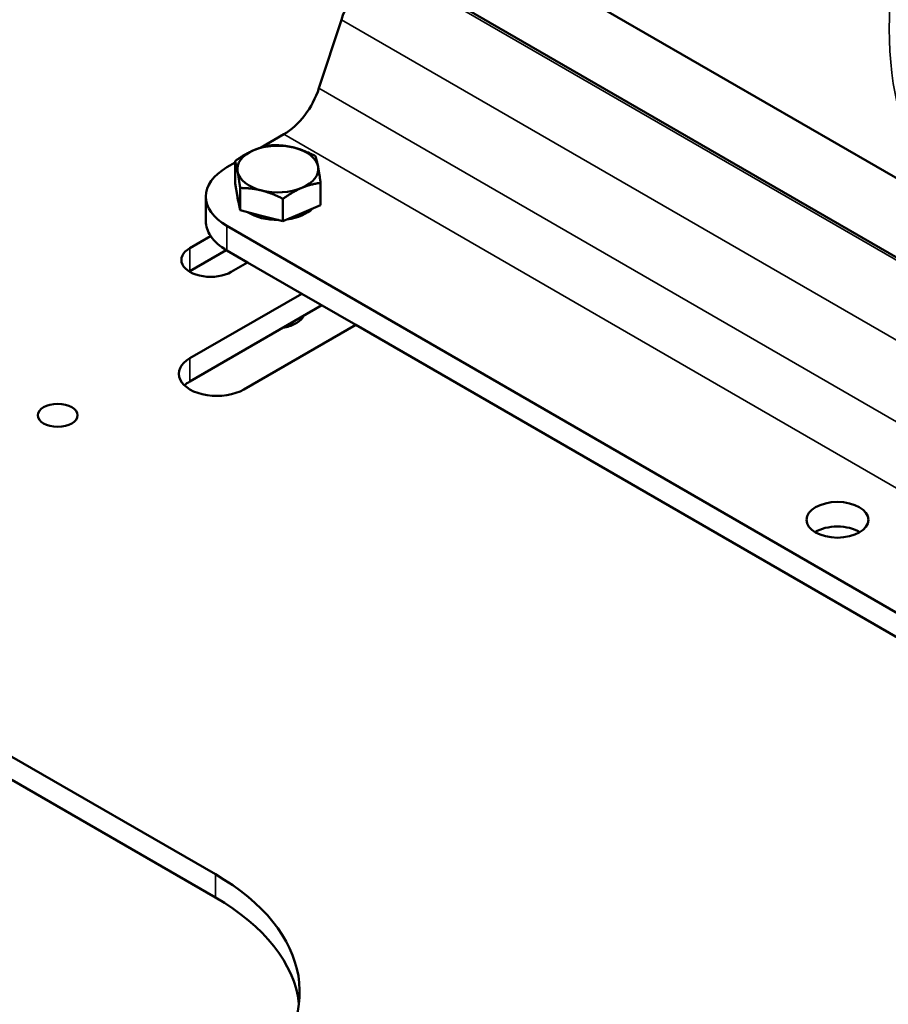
# Model space of a CAD drawing. Header units: inches. Extents: x 1 to 271, y 5 to 171.
# Tile 182 of 256: x 207 to 213, y 91 to 98. Entities that reach past the tile are written whole.
import ezdxf

# ---------------------------------------------------------------- set-up
doc = ezdxf.new("R2010")
doc.units = ezdxf.units.IN
doc.header["$LTSCALE"] = 8
doc.header["$MEASUREMENT"] = 0
doc.layers.add('Visible (ANSI)', color=7, linetype='Continuous', lineweight=50)
doc.layers.add('Visible Narrow (ANSI)', color=7, linetype='Continuous', lineweight=35)

msp = doc.modelspace()

# ---------------------------------------------------------------- linework, layer by layer
at = {"layer": 'Visible (ANSI)'}
for p, q in [((210.4245, 98.5255), (213.6913, 96.6394)), ((210.1319, 98.1433), (214.0852, 95.8608)), ((209.1068, 97.5937), (209.2628, 98.07)), ((208.7015, 97.1806), (208.8633, 97.274)), ((208.4673, 97.0454), (208.5234, 97.0777)), ((208.5234, 96.9326), (208.5234, 97.0873)), ((208.5234, 96.9326), (208.5413, 96.8394)), ((209.1184, 96.782), (209.1184, 96.9367)), ((208.5592, 96.7462), (208.5592, 96.9009)), ((208.3209, 96.8412), (208.3209, 96.6704)), ((208.5396, 96.8412), (208.5396, 96.8483)), ((208.5413, 96.8394), (208.5592, 96.7462)), ((208.8567, 96.6709), (208.8567, 96.8256)), ((208.9875, 96.7265), (209.1184, 96.782)), ((208.5592, 96.7462), (208.708, 96.7086)), ((208.8567, 96.6709), (208.9875, 96.7265)), ((208.708, 96.7086), (208.8567, 96.6709)), ((213.4171, 93.7794), (208.4673, 96.6371)), ((208.2102, 96.4836), (208.3542, 96.5668)), ((208.463, 96.4688), (208.2102, 96.3229)), ((208.6109, 96.3834), (208.4673, 96.4663)), ((208.6109, 96.3834), (208.4973, 96.3179)), ((208.9867, 96.1665), (208.6109, 96.3834)), ((208.2102, 95.7182), (208.9867, 96.1665)), ((209.3622, 95.9497), (208.9867, 96.1665)), ((209.1259, 96.0861), (208.2102, 95.5574)), ((208.9391, 95.9565), (208.953, 95.9645)), ((209.3622, 95.9497), (208.5857, 95.5014)), ((213.2735, 93.6914), (209.3622, 95.9497)), ((206.9728, 92.9498), (208.387, 92.1333)), ((208.387, 91.9726), (206.9728, 92.7891))]:
    msp.add_line(p, q, dxfattribs=at)
for centre, major_axis, start_param, end_param in [((209.5571, 98.0815), (0.2296, 0.3977), 0.785398, 1.919862), ((208.8633, 97.5843), (0.19, 0.3291), 3.926991, 5.061455), ((208.8209, 97.0325), (-0.2813, 0), 4.299334, 5.346531), ((208.8209, 97.0325), (-0.2813, 0), 5.346531, 6.393729), ((208.8209, 97.0325), (0.2813, 0), 0.110544, 1.157741), ((208.8209, 96.8412), (-0.5, 0), 5.497787, 7.068583), ((208.8209, 97.0325), (-0.2813, 0), 0.110544, 1.157741), ((208.8209, 97.0325), (0.2813, 0), 5.346531, 6.393729), ((208.8209, 97.0325), (0.2813, 0), 4.299334, 5.346531), ((208.8209, 96.8412), (-0.2813, 0), 0, 0.258447), ((208.8209, 96.8412), (-0.2813, 0), 0.728683, 1.5868), ((208.8209, 96.8412), (-0.2813, 0), 1.802927, 2.606951), ((208.8209, 96.6704), (-0.5, 0), 0, 0.367325), ((208.8209, 96.6704), (-0.5, 0), 0.367325, 0.785398), ((208.3538, 96.4008), (-0.203, 0), 5.497787, 8.63938), ((208.3538, 96.24), (-0.203, 0), 5.497787, 5.52764), ((208.8209, 96.0408), (0.1868, 0), 4.957502, 6.038073), ((208.8209, 96.0247), (0.1672, 0), 4.925729, 5.497787), ((208.398, 95.6098), (-0.2655, 0), 5.497787, 8.63938), ((208.398, 95.449), (-0.2655, 0), 5.497787, 5.731325), ((212.71, 94.4251), (-0.215, 0), 3.900365, 5.524413), ((206.9728, 91.3168), (2, 0), 4.310086, 7.068583), ((206.9728, 91.1561), (2, 0), 0.069653, 0.785398)]:
    msp.add_ellipse(centre, major_axis=major_axis, ratio=0.57735, start_param=start_param, end_param=end_param, dxfattribs=at)
for centre, major_axis in [((207.291, 95.3218), (0.1383, 0)), ((212.71, 94.5959), (0.215, 0))]:
    msp.add_ellipse(centre, major_axis=major_axis, ratio=0.57735, dxfattribs=at)
for points, weights in [([(208.6542, 97.1633), (208.7149, 97.1891), (208.785, 97.1984)], [1, 1.05791167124, 1.03882380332]), ([(208.785, 97.1984), (208.8648, 97.1987), (208.9338, 97.1813)], [1.03882380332, 1.05791167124, 1]), ([(208.5234, 97.0873), (208.5935, 97.1376), (208.6542, 97.1633)], [1.03882380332, 1.05791167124, 1]), ([(208.9338, 97.1813), (209.0028, 97.1638), (209.0825, 97.1231)], [1, 1.05791167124, 1.03882380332]), ([(209.0825, 97.1231), (209.0921, 97.0937), (209.1005, 97.0504)], [1.03882380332, 1.05791167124, 1]), ([(208.5413, 97.0146), (208.533, 97.0578), (208.5234, 97.0873)], [1, 1.05791167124, 1.03882380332]), ([(208.5592, 96.9009), (208.5496, 96.9713), (208.5413, 97.0146)], [1.03882380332, 1.05791167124, 1]), ([(209.1005, 97.0504), (209.1088, 97.0072), (209.1184, 96.9367)], [1, 1.05791167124, 1.03882380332]), ([(209.1184, 96.9367), (209.0483, 96.9275), (208.9875, 96.9017)], [1.03882380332, 1.05791167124, 1]), ([(208.708, 96.8838), (208.6389, 96.9012), (208.5592, 96.9009)], [1, 1.05791167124, 1.03882380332]), ([(208.8567, 96.8256), (208.777, 96.8663), (208.708, 96.8838)], [1.03882380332, 1.05791167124, 1]), ([(208.9875, 96.9017), (208.9268, 96.8759), (208.8567, 96.8256)], [1, 1.05791167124, 1.03882380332])]:
    msp.add_rational_spline(points, weights, degree=2, dxfattribs=at)
at = {"layer": 'Visible Narrow (ANSI)'}
for p, q in [((215.2139, 95.1904), (209.5571, 98.4564)), ((214.9196, 94.804), (209.2628, 98.07)), ((214.7637, 94.3277), (209.1068, 97.5937)), ((214.5202, 94.008), (208.8633, 97.274)), ((208.4673, 96.6371), (208.4673, 96.4663)), ((208.2102, 96.4836), (208.2102, 96.3229)), ((208.2102, 95.7182), (208.2102, 95.5574)), ((208.387, 92.1333), (208.387, 91.9726))]:
    msp.add_line(p, q, dxfattribs=at)
msp.add_ellipse((215.1913, 99.2375), major_axis=(1.5, 2.5981), ratio=0.57735, start_param=0, end_param=3.141593, dxfattribs=at)

doc.saveas('drawing.dxf')
